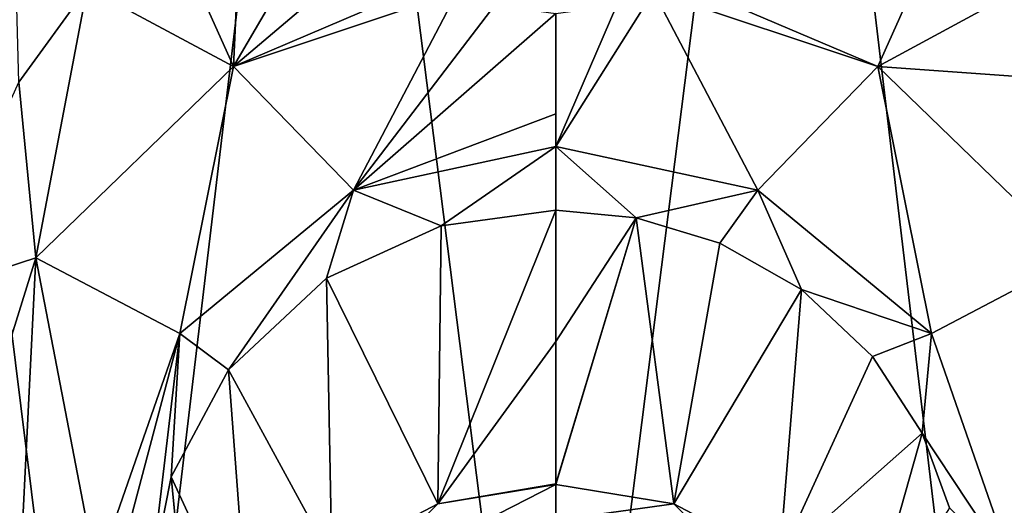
# Model space of a CAD drawing. Header units: metres. Extents: x -34 to 134, y -238 to 3.
# Tile 8 of 18: x 92 to 106, y -52 to -45. Entities that reach past the tile are written whole.
import ezdxf

# ---------------------------------------------------------------- set-up
doc = ezdxf.new("R2010")
doc.units = ezdxf.units.M
doc.layers.add('solid_509518_A225', color=7, linetype='CONTINUOUS')

msp = doc.modelspace()

# ---------------------------------------------------------------- linework, layer by layer
at = {"layer": 'solid_509518_A225'}
for points in [[(90.449661, -34.704391, 21.47168), (87.794838, -60.536922, 19.973925), (93.661316, -60.536785, 22.533852)], [(96.73333, -34.704273, 23.272141), (90.449661, -34.704391, 21.47168), (93.661316, -60.536785, 22.533852)], [(92.097824, -34.702702, -21.922127), (93.376389, -44.79192, -22.394449), (92.411583, -46.123215, -22.10202)], [(96.73333, -34.704273, 23.272141), (93.661316, -60.536785, 22.533852), (100.0019, -60.53669, 23.408915)], [(103.269859, -34.704197, 23.272049), (96.73333, -34.704273, 23.272141), (100.0019, -60.53669, 23.408915)], [(106.342453, -60.53664, 22.533674), (103.269859, -34.704197, 23.272049), (100.0019, -60.53669, 23.408915)], [(106.342453, -60.53664, 22.533674), (109.55349, -34.704174, 21.471411), (103.269859, -34.704197, 23.272049)], [(94.450607, -43.691475, -22.670193), (95.585861, -42.833569, -22.906305), (95.446007, -45.90493, -23.426432)], [(95.585861, -42.833569, -22.906305), (97.022179, -43.20401, -23.221142), (95.446007, -45.90493, -23.426432)], [(97.022179, -43.20401, -23.221142), (97.590492, -44.084293, -23.562986), (95.446007, -45.90493, -23.426432)], [(93.376389, -44.79192, -22.394449), (94.450607, -43.691475, -22.670193), (95.446007, -45.90493, -23.426432)], [(105.546227, -43.687008, -22.671696), (104.55191, -45.90593, -23.429161), (101.689041, -44.681667, -23.979677)], [(105.546227, -43.687008, -22.671696), (106.619904, -44.784393, -22.396425), (104.55191, -45.90593, -23.429161)], [(97.590492, -44.084293, -23.562986), (98.312157, -44.681164, -23.979155), (95.446007, -45.90493, -23.426432)], [(92.411583, -46.123215, -22.10202), (93.376389, -44.79192, -22.394449), (92.650162, -48.60881, -22.412949)], [(93.376389, -44.79192, -22.394449), (95.446007, -45.90493, -23.426432), (92.650162, -48.60881, -22.412949)], [(98.312157, -44.681164, -23.979155), (98.614151, -44.84367, -24.128401), (95.446007, -45.90493, -23.426432)], [(104.55191, -45.90593, -23.429161), (101.382973, -44.845978, -24.130735), (101.689041, -44.681667, -23.979677)], [(106.619904, -44.784393, -22.396425), (107.587906, -46.119648, -22.103281), (104.55191, -45.90593, -23.429161)], [(97.144028, -47.651169, -25.966005), (95.446007, -45.90493, -23.426432), (98.614151, -44.84367, -24.128401)], [(99.139519, -45.038177, -24.33252), (97.144028, -47.651169, -25.966005), (98.614151, -44.84367, -24.128401)], [(101.382973, -44.845978, -24.130735), (100.0009, -47.032291, -26.485704), (100.862877, -45.038074, -24.332449)], [(102.858086, -47.652435, -25.967983), (100.0009, -47.032291, -26.485704), (101.382973, -44.845978, -24.130735)], [(104.55191, -45.90593, -23.429161), (102.858086, -47.652435, -25.967983), (101.382973, -44.845978, -24.130735)], [(99.139519, -45.038177, -24.33252), (100.001793, -45.154438, -24.469707), (97.144028, -47.651169, -25.966005)], [(100.862877, -45.038074, -24.332449), (100.0009, -47.032291, -26.485704), (100.001793, -45.154438, -24.469707)], [(100.001793, -45.154438, -24.469707), (100.001091, -46.572586, -25.812456), (97.144028, -47.651169, -25.966005)], [(100.001793, -45.154438, -24.469707), (100.0009, -47.032291, -26.485704), (100.001091, -46.572586, -25.812456)], [(94.68885, -49.676083, -24.865839), (92.650162, -48.60881, -22.412949), (95.446007, -45.90493, -23.426432)], [(97.144028, -47.651169, -25.966005), (94.68885, -49.676083, -24.865839), (95.446007, -45.90493, -23.426432)], [(104.55191, -45.90593, -23.429161), (105.312019, -49.67815, -24.869886), (102.858086, -47.652435, -25.967983)], [(104.55191, -45.90593, -23.429161), (107.348602, -48.60886, -22.415388), (105.312019, -49.67815, -24.869886)], [(107.587906, -46.119648, -22.103281), (107.348602, -48.60886, -22.415388), (104.55191, -45.90593, -23.429161)], [(91.056374, -49.126438, -21.61742), (92.411583, -46.123215, -22.10202), (92.650162, -48.60881, -22.412949)], [(100.001091, -46.572586, -25.812456), (100.0009, -47.032291, -26.485704), (97.144028, -47.651169, -25.966005)], [(100.0009, -47.032291, -26.485704), (98.381569, -48.156113, -29.246002), (97.144028, -47.651169, -25.966005)], [(100.0009, -47.032291, -26.485704), (100.000771, -47.933826, -29.425774), (98.381569, -48.156113, -29.246002)], [(101.137184, -48.041767, -29.337114), (100.000771, -47.933826, -29.425774), (100.0009, -47.032291, -26.485704)], [(101.137184, -48.041767, -29.337114), (100.0009, -47.032291, -26.485704), (102.858086, -47.652435, -25.967983)], [(97.144028, -47.651169, -25.966005), (95.373741, -50.191116, -27.945641), (94.68885, -49.676083, -24.865839)], [(97.144028, -47.651169, -25.966005), (96.760948, -48.893719, -28.702333), (95.373741, -50.191116, -27.945641)], [(97.144028, -47.651169, -25.966005), (98.381569, -48.156113, -29.246002), (96.760948, -48.893719, -28.702333)], [(102.322281, -48.402267, -29.055832), (101.137184, -48.041767, -29.337114), (102.858086, -47.652435, -25.967983)], [(103.476959, -49.057484, -28.591675), (102.322281, -48.402267, -29.055832), (102.858086, -47.652435, -25.967983)], [(103.476959, -49.057484, -28.591675), (102.858086, -47.652435, -25.967983), (105.312019, -49.67815, -24.869886)], [(100.000771, -47.933826, -29.425774), (100.000374, -49.790535, -61.007977), (98.332092, -52.083469, -95.39241)], [(98.381569, -48.156113, -29.246002), (100.000771, -47.933826, -29.425774), (98.332092, -52.083469, -95.39241)], [(101.137184, -48.041767, -29.337114), (100.000374, -49.790535, -61.007977), (100.000771, -47.933826, -29.425774)], [(96.760948, -48.893719, -28.702333), (98.381569, -48.156113, -29.246002), (98.332092, -52.083469, -95.39241)], [(101.137184, -48.041767, -29.337114), (100.000114, -51.812317, -95.397331), (100.000069, -51.803986, -95.256264)], [(101.137184, -48.041767, -29.337114), (100.000069, -51.803986, -95.256264), (100.000374, -49.790535, -61.007977)], [(101.668144, -52.083427, -95.39241), (100.000114, -51.812317, -95.397331), (101.137184, -48.041767, -29.337114)], [(101.668144, -52.083427, -95.39241), (101.137184, -48.041767, -29.337114), (102.322281, -48.402267, -29.055832)], [(101.668144, -52.083427, -95.39241), (102.322281, -48.402267, -29.055832), (103.476959, -49.057484, -28.591675)], [(91.056374, -49.126438, -21.61742), (92.650162, -48.60881, -22.412949), (91.323219, -52.871601, -21.856888)], [(92.650162, -48.60881, -22.412949), (92.434303, -52.961491, -22.770159), (91.323219, -52.871601, -21.856888)], [(92.650162, -48.60881, -22.412949), (93.510986, -53.061928, -24.246325), (92.434303, -52.961491, -22.770159)], [(94.68885, -49.676083, -24.865839), (93.510986, -53.061928, -24.246325), (92.650162, -48.60881, -22.412949)], [(107.348602, -48.60886, -22.415388), (106.490906, -53.063351, -24.247385), (105.312019, -49.67815, -24.869886)], [(95.373741, -50.191116, -27.945641), (96.760948, -48.893719, -28.702333), (96.836494, -52.869503, -95.377892)], [(96.760948, -48.893719, -28.702333), (98.332092, -52.083469, -95.39241), (96.836494, -52.869503, -95.377892)], [(103.163765, -52.869423, -95.37793), (101.668144, -52.083427, -95.39241), (103.476959, -49.057484, -28.591675)], [(103.163765, -52.869423, -95.37793), (103.476959, -49.057484, -28.591675), (104.47908, -50.002121, -28.039658)], [(104.47908, -50.002121, -28.039658), (103.476959, -49.057484, -28.591675), (105.312019, -49.67815, -24.869886)], [(94.68885, -49.676083, -24.865839), (93.781929, -53.091812, -24.822086), (93.510986, -53.061928, -24.246325)], [(94.68885, -49.676083, -24.865839), (94.27166, -53.177406, -27.229633), (93.781929, -53.091812, -24.822086)], [(94.68885, -49.676083, -24.865839), (94.566216, -51.705421, -27.399496), (94.27166, -53.177406, -27.229633)], [(94.68885, -49.676083, -24.865839), (95.373741, -50.191116, -27.945641), (94.566216, -51.705421, -27.399496)], [(105.178741, -51.086571, -27.577789), (104.47908, -50.002121, -28.039658), (105.312019, -49.67815, -24.869886)], [(105.178741, -51.086571, -27.577789), (105.312019, -49.67815, -24.869886), (106.490906, -53.063351, -24.247385)], [(100.000374, -49.790535, -61.007977), (100.000069, -51.803986, -95.256264), (98.332092, -52.083469, -95.39241)], [(103.163765, -52.869423, -95.37793), (104.47908, -50.002121, -28.039658), (105.178741, -51.086571, -27.577789)], [(94.566216, -51.705421, -27.399496), (95.373741, -50.191116, -27.945641), (95.66803, -54.088722, -95.355278)], [(95.373741, -50.191116, -27.945641), (96.836494, -52.869503, -95.377892), (95.66803, -54.088722, -95.355278)], [(104.33226, -54.088604, -95.355354), (103.163765, -52.869423, -95.37793), (105.178741, -51.086571, -27.577789)], [(104.33226, -54.088604, -95.355354), (105.178741, -51.086571, -27.577789), (105.56662, -52.140247, -27.31263)], [(105.56662, -52.140247, -27.31263), (105.178741, -51.086571, -27.577789), (106.490906, -53.063351, -24.247385)], [(94.944359, -55.603729, -95.036552), (94.27166, -53.177406, -27.229633), (94.566216, -51.705421, -27.399496)], [(94.566216, -51.705421, -27.399496), (95.66803, -54.088722, -95.355278), (94.947113, -55.614429, -95.32692)], [(94.944359, -55.603729, -95.036552), (94.566216, -51.705421, -27.399496), (94.947113, -55.614429, -95.32692)], [(97.145432, -53.271194, -96.615189), (98.332092, -52.083469, -95.39241), (100.000114, -51.812317, -95.397331)], [(100.00013, -52.316959, -96.611946), (97.145432, -53.271194, -96.615189), (100.000114, -51.812317, -95.397331)], [(100.000069, -51.803986, -95.256264), (100.000114, -51.812317, -95.397331), (98.332092, -52.083469, -95.39241)], [(101.668144, -52.083427, -95.39241), (100.00013, -52.316959, -96.611946), (100.000114, -51.812317, -95.397331)], [(97.145432, -53.271194, -96.615189), (96.836494, -52.869503, -95.377892), (98.332092, -52.083469, -95.39241)], [(102.854752, -53.271069, -96.615257), (100.00013, -52.316959, -96.611946), (101.668144, -52.083427, -95.39241)], [(102.854752, -53.271069, -96.615257), (101.668144, -52.083427, -95.39241), (103.163765, -52.869423, -95.37793)]]:
    msp.add_3dface(points, dxfattribs=at)

doc.saveas('drawing.dxf')
